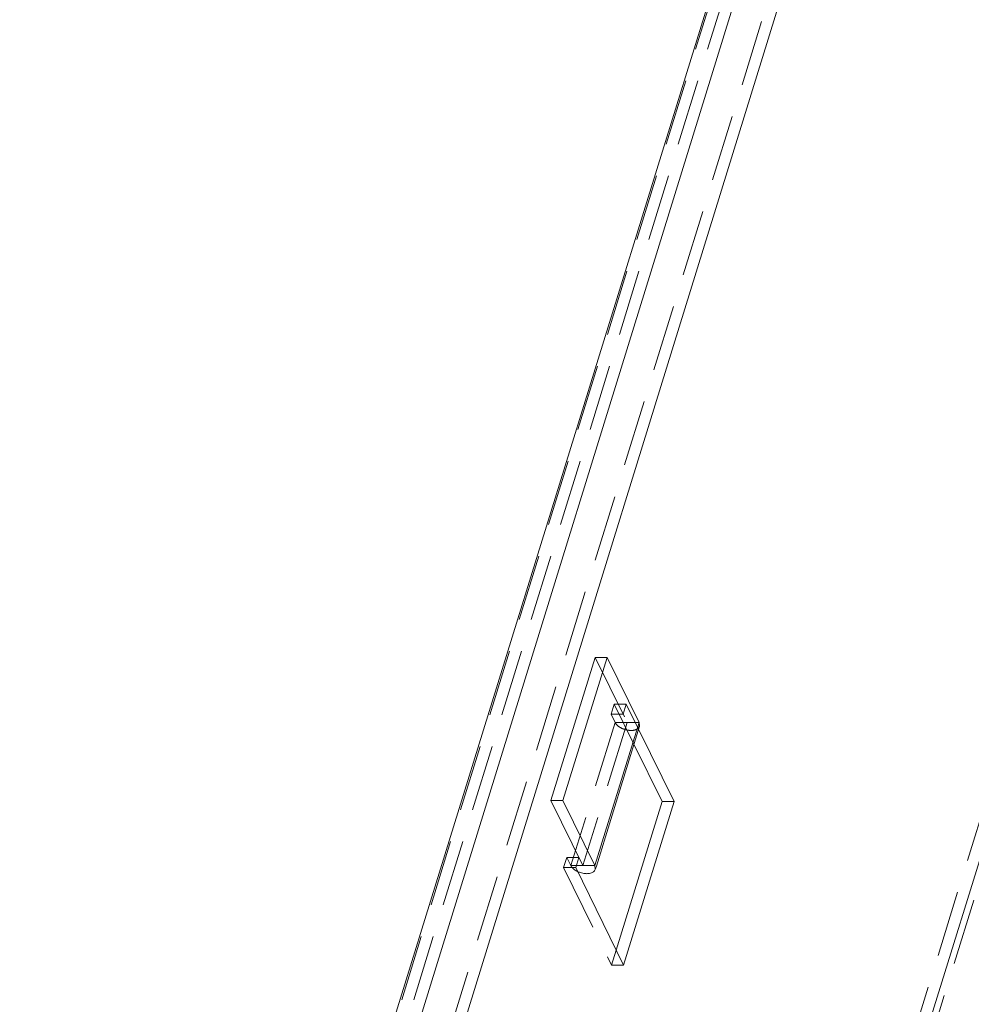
# Model space of a CAD drawing. Header units: millimetres. Extents: x 4065 to 8083, y -652 to 5416.
# Tile 140 of 256: x 5762 to 5834, y 3279 to 3354. Entities that reach past the tile are written whole.
import ezdxf

# ---------------------------------------------------------------- set-up
doc = ezdxf.new("R2010")
doc.units = ezdxf.units.MM
doc.header["$LTSCALE"] = 0.8
doc.linetypes.add('HIDDEN', pattern=[9.525, 6.35, -3.175])
doc.layers.get('0').update_dxf_attribs({"linetype": 'CONTINUOUS', "lineweight": 0})
doc.layers.add('3', color=5, linetype='HIDDEN', lineweight=0)

msp = doc.modelspace()

# ---------------------------------------------------------------- linework, layer by layer
for p, q in [((5761.653, 3185.135), (5894.709, 3615.705)), ((5763.449, 3184.58), (5896.585, 3615.409)), ((5924.335, 3578.686), (5787.084, 3134.54)), ((5855.33, 3470.647), (5768.731, 3190.412)), ((5802.282, 3294.484), (5805.671, 3305.451)), ((5803.203, 3294.484), (5806.592, 3305.451)), ((5805.671, 3305.451), (5806.592, 3305.451)), ((5806.592, 3305.451), (5809.033, 3300.478)), ((5809.033, 3300.478), (5805.644, 3289.512)), ((5809.033, 3300.478), (5809.067, 3300.183)), ((5809.067, 3300.183), (5805.758, 3289.476)), ((5811.709, 3294.424), (5808.996, 3299.953)), ((5810.788, 3294.424), (5808.64, 3298.801)), ((5804.723, 3289.512), (5802.282, 3294.484)), ((5802.282, 3294.484), (5803.203, 3294.484)), ((5805.644, 3289.512), (5803.203, 3294.484)), ((5807.271, 3283.042), (5810.788, 3294.424)), ((5807.836, 3281.891), (5811.709, 3294.424)), ((5810.788, 3294.424), (5811.709, 3294.424)), ((5804.418, 3290.133), (5804.176, 3289.35)), ((5804.176, 3289.512), (5805.644, 3289.512)), ((5804.176, 3289.35), (5807.836, 3281.891)), ((5805.678, 3289.216), (5805.644, 3289.512))]:
    msp.add_line(p, q)
msp.add_arc((5805.051, 3290.583), 1.693, 243.27278, 251.86344)
for points, knots in [([(5805.449, 3288.974), (5805.477, 3288.988), (5805.575, 3289.043), (5805.654, 3289.138), (5805.678, 3289.216)], [0, 0, 0, 0, 0.278308, 1, 1, 1, 1]), ([(5804.524, 3288.974), (5804.647, 3288.934), (5804.816, 3288.898), (5804.987, 3288.89), (5805.028, 3288.89)], [0, 0, 0, 0, 0.758684, 1, 1, 1, 1]), ([(5805.028, 3288.89), (5805.067, 3288.89), (5805.211, 3288.896), (5805.355, 3288.928), (5805.449, 3288.974)], [0, 0, 0, 0, 0.273947, 1, 1, 1, 1])]:
    msp.add_open_spline(points, degree=3, knots=knots)
at = {"layer": '3'}
for p, q in [((5761.607, 3184.58), (5894.895, 3615.902)), ((5762.528, 3184.58), (5895.664, 3615.409)), ((5923.414, 3578.686), (5786.162, 3134.54)), ((5924.64, 3578.065), (5787.389, 3133.918)), ((5854.409, 3470.647), (5767.81, 3190.412)), ((5805.671, 3305.451), (5808.112, 3300.478)), ((5807.128, 3301.883), (5806.886, 3301.1)), ((5808.64, 3298.801), (5807.128, 3301.883)), ((5807.128, 3301.883), (5808.049, 3301.883)), ((5808.049, 3301.883), (5807.807, 3301.1)), ((5808.996, 3299.953), (5808.049, 3301.883)), ((5807.191, 3300.478), (5803.802, 3289.512)), ((5808.112, 3300.478), (5804.723, 3289.512)), ((5806.886, 3301.1), (5807.191, 3300.478)), ((5806.886, 3301.1), (5807.807, 3301.1)), ((5807.191, 3300.478), (5809.033, 3300.478)), ((5803.497, 3290.133), (5803.255, 3289.35)), ((5803.802, 3289.512), (5803.497, 3290.133)), ((5803.497, 3290.133), (5804.418, 3290.133)), ((5803.255, 3289.35), (5806.915, 3281.891)), ((5803.255, 3289.35), (5804.176, 3289.35)), ((5804.176, 3289.512), (5803.802, 3289.512)), ((5805.758, 3289.476), (5805.678, 3289.216)), ((5806.915, 3281.891), (5807.271, 3283.042)), ((5806.915, 3281.891), (5807.836, 3281.891))]:
    msp.add_line(p, q, dxfattribs=at)
for points, knots in [([(5809.067, 3300.183), (5809.027, 3300.052), (5808.806, 3299.896), (5808.481, 3299.848), (5808.174, 3299.866), (5807.861, 3299.948), (5807.503, 3300.116), (5807.27, 3300.317), (5807.191, 3300.478)], [0, 0, 0, 0, 0.187716, 0.313042, 0.455285, 0.605535, 0.75305, 1, 1, 1, 1]), ([(5803.802, 3289.512), (5803.815, 3289.484), (5803.885, 3289.367), (5803.986, 3289.27), (5804.07, 3289.206)], [0, 0, 0, 0, 0.224235, 1, 1, 1, 1])]:
    msp.add_open_spline(points, degree=3, knots=knots, dxfattribs=at)
msp.add_open_spline([(5804.07, 3289.206), (5804.139, 3289.154), (5804.213, 3289.109), (5804.29, 3289.071)], degree=3, dxfattribs=at)

doc.saveas('drawing.dxf')
